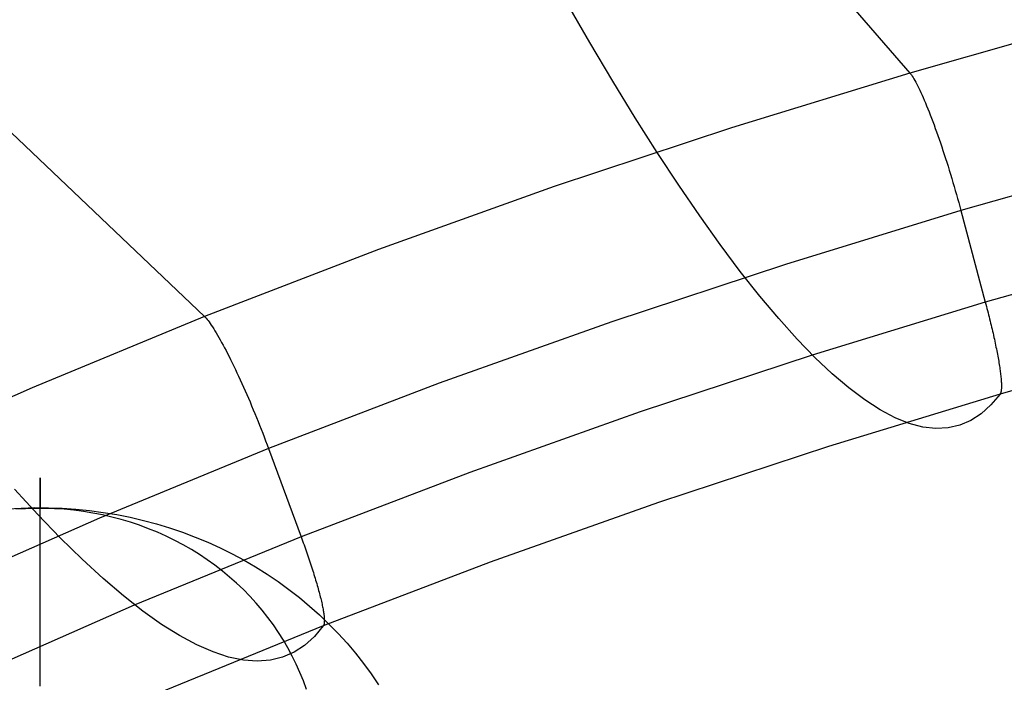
# Model space of a CAD drawing. Header units: millimetres. Extents: x 119 to 175.9, y -203.1 to -153.8.
# Tile 168 of 256: x 134.2 to 136.6, y -158.2 to -156.6. Entities that reach past the tile are written whole.
import ezdxf

# ---------------------------------------------------------------- set-up
doc = ezdxf.new("R2010")
doc.units = ezdxf.units.MM
doc.header["$MEASUREMENT"] = 0
doc.layers.add('Layer 01', color=5, linetype='Continuous', true_color=0x0000ff)
doc.layers.add('Livello 03', color=5, linetype='Continuous', true_color=0x0000ff)

msp = doc.modelspace()

# ---------------------------------------------------------------- linework, layer by layer
at = {"layer": 'Layer 01'}
for p, q in [((134.2257, -157.6981, 15.438), (134.2257, -157.698, 15.4716)), ((134.2257, -157.698, 15.4716), (134.2257, -157.6991, 15.5052)), ((134.2257, -157.6993, 15.4044), (134.2257, -157.6981, 15.438)), ((134.2257, -157.6991, 15.5052), (134.2257, -157.7013, 15.5387)), ((134.2257, -157.7017, 15.3709), (134.2257, -157.6993, 15.4044)), ((134.2257, -157.7013, 15.5387), (134.2257, -157.7046, 15.5721)), ((134.2257, -157.7052, 15.3375), (134.2257, -157.7017, 15.3709)), ((134.2257, -157.7046, 15.5721), (134.2257, -157.7091, 15.6054)), ((134.2257, -157.7098, 15.3043), (134.2257, -157.7052, 15.3375)), ((134.2257, -157.7091, 15.6054), (134.2257, -157.7147, 15.6385)), ((134.2257, -157.7156, 15.2712), (134.2257, -157.7098, 15.3043)), ((134.2257, -157.7147, 15.6385), (134.2257, -157.7215, 15.6714)), ((134.2257, -157.7225, 15.2383), (134.2257, -157.7156, 15.2712)), ((134.2257, -157.7215, 15.6714), (134.2257, -157.7294, 15.7041)), ((134.2257, -157.7306, 15.2057), (134.2257, -157.7225, 15.2383)), ((134.2257, -157.7294, 15.7041), (134.2257, -157.7384, 15.7364)), ((134.2257, -157.7397, 15.1734), (134.2257, -157.7306, 15.2057)), ((134.2257, -157.7384, 15.7364), (134.2257, -157.7484, 15.7685)), ((134.2257, -157.75, 15.1414), (134.2257, -157.7397, 15.1734)), ((134.2257, -157.7484, 15.7685), (134.2257, -157.7596, 15.8001)), ((134.2257, -157.7613, 15.1098), (134.2257, -157.75, 15.1414)), ((134.1445, -157.775, 15.8301), (134.1786, -157.7729, 15.831)), ((134.1895, -157.7745, 15.0782), (134.1654, -157.7761, 15.0776)), ((134.1786, -157.7729, 15.831), (134.2128, -157.7719, 15.8314)), ((134.2136, -157.7738, 15.0785), (134.1895, -157.7745, 15.0782)), ((134.2128, -157.7719, 15.8314), (134.247, -157.7721, 15.8313)), ((134.2378, -157.7738, 15.0785), (134.2136, -157.7738, 15.0785)), ((134.2257, -157.7596, 15.8001), (134.2257, -157.7719, 15.8314)), ((134.2257, -157.7737, 15.0786), (134.2257, -157.7613, 15.1098)), ((134.2257, -157.7871, 15.0478), (134.2257, -157.7737, 15.0786)), ((134.2619, -157.7745, 15.0782), (134.2378, -157.7738, 15.0785)), ((134.247, -157.7721, 15.8313), (134.2811, -157.7733, 15.8308)), ((134.286, -157.7761, 15.0776), (134.2619, -157.7745, 15.0782)), ((134.2811, -157.7733, 15.8308), (134.3152, -157.7756, 15.8299)), ((134.2257, -157.8016, 15.0175), (134.2257, -157.7871, 15.0478)), ((134.31, -157.7784, 15.0766), (134.286, -157.7761, 15.0776)), ((134.3339, -157.7815, 15.0753), (134.31, -157.7784, 15.0766)), ((134.3152, -157.7756, 15.8299), (134.3492, -157.7791, 15.8285)), ((134.3577, -157.7854, 15.0737), (134.3339, -157.7815, 15.0753)), ((134.3492, -157.7791, 15.8285), (134.3831, -157.7836, 15.8266)), ((134.3813, -157.79, 15.0719), (134.3577, -157.7854, 15.0737)), ((134.4048, -157.7954, 15.0696), (134.3813, -157.79, 15.0719)), ((134.3831, -157.7836, 15.8266), (134.4167, -157.7892, 15.8243)), ((134.428, -157.8015, 15.0671), (134.4048, -157.7954, 15.0696)), ((134.4167, -157.7892, 15.8243), (134.4501, -157.7959, 15.8215)), ((134.4501, -157.7959, 15.8215), (134.4833, -157.8036, 15.8184)), ((134.2257, -157.8172, 14.9877), (134.2257, -157.8016, 15.0175)), ((134.2257, -157.8337, 14.9585), (134.2257, -157.8172, 14.9877)), ((134.451, -157.8083, 15.0643), (134.428, -157.8015, 15.0671)), ((134.4737, -157.8159, 15.0612), (134.451, -157.8083, 15.0643)), ((134.4961, -157.8243, 15.0578), (134.4737, -157.8159, 15.0612)), ((134.4833, -157.8036, 15.8184), (134.5161, -157.8124, 15.8147)), ((134.5161, -157.8124, 15.8147), (134.5486, -157.8223, 15.8107)), ((134.5486, -157.8223, 15.8107), (134.5807, -157.8332, 15.8062)), ((134.2257, -157.8512, 14.9298), (134.2257, -157.8337, 14.9585)), ((134.5181, -157.8333, 15.054), (134.4961, -157.8243, 15.0578)), ((134.5399, -157.843, 15.05), (134.5181, -157.8333, 15.054)), ((134.5612, -157.8535, 15.0457), (134.5399, -157.843, 15.05)), ((134.5807, -157.8332, 15.8062), (134.6124, -157.8451, 15.8013)), ((134.6124, -157.8451, 15.8013), (134.6436, -157.858, 15.796)), ((134.2257, -157.8697, 14.9018), (134.2257, -157.8512, 14.9298)), ((134.2257, -157.8891, 14.8744), (134.2257, -157.8697, 14.9018)), ((134.5822, -157.8646, 15.0412), (134.5612, -157.8535, 15.0457)), ((134.6027, -157.8763, 15.0363), (134.5822, -157.8646, 15.0412)), ((134.6436, -157.858, 15.796), (134.6743, -157.8719, 15.7902)), ((134.6743, -157.8719, 15.7902), (134.7044, -157.8868, 15.7841)), ((134.2257, -157.9095, 14.8477), (134.2257, -157.8891, 14.8744)), ((134.6227, -157.8888, 15.0312), (134.6027, -157.8763, 15.0363)), ((134.6423, -157.9018, 15.0258), (134.6227, -157.8888, 15.0312)), ((134.7044, -157.8868, 15.7841), (134.734, -157.9027, 15.7776)), ((134.2257, -157.9308, 14.8217), (134.2257, -157.9095, 14.8477)), ((134.6614, -157.9155, 15.0202), (134.6423, -157.9018, 15.0258)), ((134.68, -157.9298, 15.0143), (134.6614, -157.9155, 15.0202)), ((134.734, -157.9027, 15.7776), (134.7629, -157.9195, 15.7707)), ((134.7629, -157.9195, 15.7707), (134.7913, -157.9372, 15.7634)), ((134.2257, -157.9529, 14.7964), (134.2257, -157.9308, 14.8217)), ((134.698, -157.9447, 15.0082), (134.68, -157.9298, 15.0143)), ((134.7154, -157.9601, 15.0019), (134.698, -157.9447, 15.0082)), ((134.7913, -157.9372, 15.7634), (134.8189, -157.9559, 15.7557)), ((134.2257, -157.9759, 14.7719), (134.2257, -157.9529, 14.7964)), ((134.7323, -157.9761, 14.9953), (134.7154, -157.9601, 15.0019)), ((134.8189, -157.9559, 15.7557), (134.8458, -157.9754, 15.7477)), ((134.2257, -157.9997, 14.7482), (134.2257, -157.9759, 14.7719)), ((134.7485, -157.9926, 14.9885), (134.7323, -157.9761, 14.9953)), ((134.7641, -158.0097, 14.9815), (134.7485, -157.9926, 14.9885)), ((134.8458, -157.9754, 15.7477), (134.872, -157.9957, 15.7393)), ((134.2257, -158.0243, 14.7253), (134.2257, -157.9997, 14.7482)), ((134.7791, -158.0272, 14.9743), (134.7641, -158.0097, 14.9815)), ((134.872, -157.9957, 15.7393), (134.8973, -158.0169, 15.7306)), ((134.8973, -158.0169, 15.7306), (134.9219, -158.0389, 15.7216)), ((134.2257, -158.0497, 14.7033), (134.2257, -158.0243, 14.7253)), ((134.7934, -158.0452, 14.9669), (134.7791, -158.0272, 14.9743)), ((134.9219, -158.0389, 15.7216), (134.9456, -158.0617, 15.7122)), ((134.2257, -158.0758, 14.6822), (134.2257, -158.0497, 14.7033)), ((134.807, -158.0636, 14.9593), (134.7934, -158.0452, 14.9669)), ((134.8199, -158.0825, 14.9515), (134.807, -158.0636, 14.9593)), ((134.9456, -158.0617, 15.7122), (134.9685, -158.0852, 15.7025)), ((134.2257, -158.1026, 14.662), (134.2257, -158.0758, 14.6822)), ((134.8321, -158.1018, 14.9436), (134.8199, -158.0825, 14.9515)), ((134.9685, -158.0852, 15.7025), (134.9905, -158.1094, 15.6925)), ((134.2257, -158.1301, 14.6427), (134.2257, -158.1026, 14.662)), ((134.8435, -158.1214, 14.9355), (134.8321, -158.1018, 14.9436)), ((134.9905, -158.1094, 15.6925), (135.0115, -158.1343, 15.6823)), ((134.2257, -158.1582, 14.6243), (134.2257, -158.1301, 14.6427)), ((134.8542, -158.1414, 14.9273), (134.8435, -158.1214, 14.9355)), ((134.8642, -158.1618, 14.9189), (134.8542, -158.1414, 14.9273)), ((135.0115, -158.1343, 15.6823), (135.0316, -158.1599, 15.6718)), ((134.2257, -158.1869, 14.6069), (134.2257, -158.1582, 14.6243)), ((134.8734, -158.1824, 14.9104), (134.8642, -158.1618, 14.9189)), ((135.0316, -158.1599, 15.6718), (135.0507, -158.1861, 15.661)), ((134.2257, -158.2162, 14.5905), (134.2257, -158.1869, 14.6069)), ((134.8818, -158.2033, 14.9018), (134.8734, -158.1824, 14.9104)), ((135.0507, -158.1861, 15.661), (135.0688, -158.213, 15.65)), ((134.8894, -158.2245, 14.8931), (134.8818, -158.2033, 14.9018))]:
    msp.add_line(p, q, dxfattribs=at)
at = {"layer": 'Livello 03'}
for p, q in [((134.9767, -155.0555, 65.6563), (136.3929, -156.6897, 57.6285)), ((133.0096, -155.7513, 65.3971), (134.6352, -157.2957, 57.4347)), ((135.5956, -156.6138, 64.2987), (135.5374, -156.5132, 64.5427)), ((136.8404, -156.5625, 57.6736), (136.3929, -156.6897, 57.6285)), ((135.6526, -156.7098, 64.052), (135.5956, -156.6138, 64.2987)), ((136.3929, -156.6897, 57.6285), (135.9482, -156.8262, 57.5821)), ((136.3929, -156.6897, 57.6285), (136.3947, -156.692, 57.6184)), ((136.3947, -156.692, 57.6184), (136.3966, -156.6945, 57.6084)), ((136.3966, -156.6945, 57.6084), (136.3986, -156.6975, 57.5984)), ((135.7085, -156.801, 63.8028), (135.6526, -156.7098, 64.052)), ((136.3986, -156.6975, 57.5984), (136.4007, -156.7007, 57.5887)), ((136.4007, -156.7007, 57.5887), (136.4029, -156.7043, 57.579)), ((136.4029, -156.7043, 57.579), (136.4052, -156.7082, 57.5695)), ((136.4052, -156.7082, 57.5695), (136.4075, -156.7125, 57.5601)), ((136.4075, -156.7125, 57.5601), (136.4099, -156.717, 57.551)), ((136.4099, -156.717, 57.551), (136.4124, -156.7219, 57.542)), ((136.4124, -156.7219, 57.542), (136.415, -156.7271, 57.5331)), ((136.415, -156.7271, 57.5331), (136.4176, -156.7326, 57.5245)), ((136.4176, -156.7326, 57.5245), (136.4203, -156.7383, 57.5161)), ((136.4203, -156.7383, 57.5161), (136.423, -156.7444, 57.508)), ((136.423, -156.7444, 57.508), (136.4258, -156.7507, 57.5)), ((136.4258, -156.7507, 57.5), (136.4287, -156.7573, 57.4923)), ((136.4287, -156.7573, 57.4923), (136.4316, -156.7642, 57.4849)), ((136.4316, -156.7642, 57.4849), (136.4345, -156.7713, 57.4777)), ((136.4345, -156.7713, 57.4777), (136.4375, -156.7786, 57.4708)), ((136.4375, -156.7786, 57.4708), (136.4405, -156.7863, 57.4642)), ((136.4405, -156.7863, 57.4642), (136.4436, -156.7941, 57.4578)), ((135.7633, -156.8874, 63.5512), (135.7085, -156.801, 63.8028)), ((136.4436, -156.7941, 57.4578), (136.4466, -156.8021, 57.4518)), ((136.4466, -156.8021, 57.4518), (136.4498, -156.8104, 57.446)), ((136.4498, -156.8104, 57.446), (136.4529, -156.8188, 57.4406)), ((135.9482, -156.8262, 57.5821), (135.5068, -156.9725, 57.5343)), ((136.4529, -156.8188, 57.4406), (136.456, -156.8275, 57.4354)), ((136.456, -156.8275, 57.4354), (136.4592, -156.8363, 57.4306)), ((136.4592, -156.8363, 57.4306), (136.4624, -156.8453, 57.4262)), ((136.4624, -156.8453, 57.4262), (136.4656, -156.8544, 57.422)), ((136.4656, -156.8544, 57.422), (136.4688, -156.8637, 57.4182)), ((136.4688, -156.8637, 57.4182), (136.472, -156.8731, 57.4147)), ((135.8169, -156.9689, 63.2974), (135.7633, -156.8874, 63.5512)), ((136.472, -156.8731, 57.4147), (136.4751, -156.8827, 57.4116)), ((136.4751, -156.8827, 57.4116), (136.4783, -156.8923, 57.4088)), ((136.4783, -156.8923, 57.4088), (136.4815, -156.9021, 57.4064)), ((136.4815, -156.9021, 57.4064), (136.4846, -156.9119, 57.4044)), ((136.4846, -156.9119, 57.4044), (136.4878, -156.9218, 57.4026)), ((136.9595, -156.9074, 57.452), (136.5198, -157.0323, 57.4079)), ((136.4878, -156.9218, 57.4026), (136.4909, -156.9318, 57.4013)), ((136.4909, -156.9318, 57.4013), (136.4939, -156.9418, 57.4003)), ((136.4939, -156.9418, 57.4003), (136.497, -156.9519, 57.3997)), ((136.497, -156.9519, 57.3997), (136.5, -156.9619, 57.3995)), ((136.5, -156.9619, 57.3995), (136.503, -156.972, 57.3996)), ((135.5068, -156.9725, 57.5343), (135.069, -157.1288, 57.4852)), ((135.8693, -157.0455, 63.0415), (135.8169, -156.9689, 63.2974)), ((136.503, -156.972, 57.3996), (136.5059, -156.9821, 57.4001)), ((136.5059, -156.9821, 57.4001), (136.5088, -156.9922, 57.4009)), ((136.5088, -156.9922, 57.4009), (136.5116, -157.0023, 57.4021)), ((136.5116, -157.0023, 57.4021), (136.5144, -157.0123, 57.4037)), ((136.5144, -157.0123, 57.4037), (136.5172, -157.0223, 57.4056)), ((136.5198, -157.0323, 57.4079), (136.0832, -157.166, 57.3626)), ((136.5172, -157.0223, 57.4056), (136.5198, -157.0323, 57.4079)), ((136.5198, -157.0323, 57.4079), (136.5807, -157.2604, 57.4647)), ((135.9204, -157.117, 62.7837), (135.8693, -157.0455, 63.0415)), ((135.069, -157.1288, 57.4852), (134.6352, -157.2957, 57.4347)), ((135.9703, -157.1835, 62.5241), (135.9204, -157.117, 62.7837)), ((137.0156, -157.1369, 57.5082), (136.5807, -157.2604, 57.4647)), ((136.0832, -157.166, 57.3626), (135.65, -157.3091, 57.316)), ((136.0188, -157.2449, 62.2628), (135.9703, -157.1835, 62.5241)), ((136.0659, -157.3011, 62.0001), (136.0188, -157.2449, 62.2628)), ((136.5807, -157.2604, 57.4647), (136.149, -157.3925, 57.42)), ((136.5807, -157.2604, 57.4647), (136.5821, -157.2656, 57.4661)), ((136.5821, -157.2656, 57.4661), (136.5835, -157.2708, 57.4675)), ((136.5835, -157.2708, 57.4675), (136.5848, -157.276, 57.4691)), ((136.5848, -157.276, 57.4691), (136.5862, -157.2812, 57.4707)), ((136.5862, -157.2812, 57.4707), (136.5875, -157.2864, 57.4725)), ((134.6352, -157.2957, 57.4347), (134.2059, -157.4734, 57.383)), ((134.6352, -157.2957, 57.4347), (134.6374, -157.2978, 57.4247)), ((134.6374, -157.2978, 57.4247), (134.6396, -157.3003, 57.4147)), ((134.6396, -157.3003, 57.4147), (134.6419, -157.3031, 57.4049)), ((134.6419, -157.3031, 57.4049), (134.6444, -157.3062, 57.3952)), ((134.6444, -157.3062, 57.3952), (134.647, -157.3096, 57.3856)), ((136.1117, -157.3521, 61.7361), (136.0659, -157.3011, 62.0001)), ((136.5875, -157.2864, 57.4725), (136.5889, -157.2916, 57.4744)), ((136.5889, -157.2916, 57.4744), (136.5902, -157.2968, 57.4764)), ((136.5902, -157.2968, 57.4764), (136.5915, -157.302, 57.4785)), ((136.5915, -157.302, 57.4785), (136.5927, -157.3072, 57.4807)), ((136.5927, -157.3072, 57.4807), (136.594, -157.3124, 57.483)), ((134.647, -157.3096, 57.3856), (134.6497, -157.3133, 57.3762)), ((134.6497, -157.3133, 57.3762), (134.6525, -157.3174, 57.367)), ((134.6525, -157.3174, 57.367), (134.6554, -157.3217, 57.3579)), ((134.6554, -157.3217, 57.3579), (134.6584, -157.3264, 57.349)), ((134.6584, -157.3264, 57.349), (134.6615, -157.3313, 57.3403)), ((134.6615, -157.3313, 57.3403), (134.6647, -157.3366, 57.3318)), ((135.65, -157.3091, 57.316), (135.2205, -157.4619, 57.2681)), ((136.594, -157.3124, 57.483), (136.5952, -157.3175, 57.4855)), ((136.5952, -157.3175, 57.4855), (136.5964, -157.3226, 57.488)), ((136.5964, -157.3226, 57.488), (136.5976, -157.3277, 57.4907)), ((136.5976, -157.3277, 57.4907), (136.5988, -157.3328, 57.4935)), ((136.5988, -157.3328, 57.4935), (136.6, -157.3378, 57.4964)), ((134.6647, -157.3366, 57.3318), (134.6679, -157.3421, 57.3235)), ((134.6679, -157.3421, 57.3235), (134.6713, -157.3479, 57.3155)), ((134.6713, -157.3479, 57.3155), (134.6747, -157.354, 57.3076)), ((134.6747, -157.354, 57.3076), (134.6782, -157.3603, 57.3)), ((136.156, -157.3979, 61.471), (136.1117, -157.3521, 61.7361)), ((136.6, -157.3378, 57.4964), (136.6011, -157.3428, 57.4994)), ((136.6011, -157.3428, 57.4994), (136.6022, -157.3478, 57.5025)), ((136.6022, -157.3478, 57.5025), (136.6033, -157.3527, 57.5057)), ((136.6033, -157.3527, 57.5057), (136.6043, -157.3576, 57.509)), ((136.6043, -157.3576, 57.509), (136.6054, -157.3624, 57.5124)), ((134.6782, -157.3603, 57.3), (134.6818, -157.3669, 57.2927)), ((134.6818, -157.3669, 57.2927), (134.6854, -157.3737, 57.2857)), ((134.6854, -157.3737, 57.2857), (134.6891, -157.3808, 57.2789)), ((134.6891, -157.3808, 57.2789), (134.6929, -157.3881, 57.2723)), ((136.6054, -157.3624, 57.5124), (136.6064, -157.3672, 57.516)), ((136.6064, -157.3672, 57.516), (136.6073, -157.3719, 57.5196)), ((136.6073, -157.3719, 57.5196), (136.6083, -157.3765, 57.5233)), ((136.6083, -157.3765, 57.5233), (136.6092, -157.3811, 57.5272)), ((136.6092, -157.3811, 57.5272), (136.6101, -157.3857, 57.5311)), ((137.0481, -157.3671, 57.7747), (136.6174, -157.4893, 57.7317)), ((134.6929, -157.3881, 57.2723), (134.6967, -157.3956, 57.2661)), ((134.6967, -157.3956, 57.2661), (134.7006, -157.4033, 57.2602)), ((134.7006, -157.4033, 57.2602), (134.7045, -157.4112, 57.2546)), ((136.149, -157.3925, 57.42), (135.7208, -157.5336, 57.3739)), ((136.199, -157.4385, 61.2048), (136.156, -157.3979, 61.471)), ((136.6101, -157.3857, 57.5311), (136.6109, -157.3901, 57.5351)), ((136.6109, -157.3901, 57.5351), (136.6118, -157.3945, 57.5393)), ((136.6118, -157.3945, 57.5393), (136.6125, -157.3988, 57.5435)), ((136.6125, -157.3988, 57.5435), (136.6133, -157.4031, 57.5478)), ((136.6133, -157.4031, 57.5478), (136.614, -157.4072, 57.5522)), ((134.7045, -157.4112, 57.2546), (134.7084, -157.4193, 57.2492)), ((134.7084, -157.4193, 57.2492), (134.7124, -157.4277, 57.2442)), ((134.7124, -157.4277, 57.2442), (134.7164, -157.4361, 57.2395)), ((136.614, -157.4072, 57.5522), (136.6147, -157.4113, 57.5567)), ((136.6147, -157.4113, 57.5567), (136.6154, -157.4153, 57.5613)), ((136.6154, -157.4153, 57.5613), (136.616, -157.4192, 57.5659)), ((136.616, -157.4192, 57.5659), (136.6166, -157.423, 57.5706)), ((136.6166, -157.423, 57.5706), (136.6171, -157.4267, 57.5754)), ((136.6171, -157.4267, 57.5754), (136.6176, -157.4304, 57.5803)), ((136.6176, -157.4304, 57.5803), (136.6181, -157.4339, 57.5852)), ((134.7164, -157.4361, 57.2395), (134.7204, -157.4448, 57.2352)), ((134.7204, -157.4448, 57.2352), (134.7245, -157.4535, 57.2311)), ((134.7245, -157.4535, 57.2311), (134.7285, -157.4625, 57.2275)), ((136.2404, -157.4738, 60.9379), (136.199, -157.4385, 61.2048)), ((136.6181, -157.4339, 57.5852), (136.6185, -157.4373, 57.5902)), ((136.6185, -157.4373, 57.5902), (136.6189, -157.4407, 57.5953)), ((136.6189, -157.4407, 57.5953), (136.6193, -157.4439, 57.6004)), ((136.6193, -157.4439, 57.6004), (136.6196, -157.447, 57.6056)), ((136.6196, -157.447, 57.6056), (136.6199, -157.4501, 57.6108)), ((136.6199, -157.4501, 57.6108), (136.6201, -157.453, 57.6161)), ((136.6201, -157.453, 57.6161), (136.6204, -157.4558, 57.6214)), ((136.6204, -157.4558, 57.6214), (136.6205, -157.4585, 57.6268)), ((134.2059, -157.4734, 57.383), (133.7815, -157.6622, 57.3302)), ((134.7285, -157.4625, 57.2275), (134.7326, -157.4715, 57.2241)), ((134.7326, -157.4715, 57.2241), (134.7367, -157.4807, 57.2211)), ((135.2205, -157.4619, 57.2681), (134.795, -157.6247, 57.219)), ((136.2804, -157.5038, 60.6703), (136.2404, -157.4738, 60.9379)), ((136.6204, -157.4796, 57.6818), (136.6202, -157.4811, 57.6874)), ((136.6205, -157.478, 57.6762), (136.6204, -157.4796, 57.6818)), ((136.6205, -157.4585, 57.6268), (136.6207, -157.4611, 57.6321)), ((136.6207, -157.4762, 57.6706), (136.6205, -157.478, 57.6762)), ((136.6207, -157.4611, 57.6321), (136.6208, -157.4636, 57.6376)), ((136.6208, -157.4744, 57.6651), (136.6207, -157.4762, 57.6706)), ((136.6208, -157.4636, 57.6376), (136.6209, -157.466, 57.643)), ((136.6209, -157.4725, 57.6595), (136.6208, -157.4744, 57.6651)), ((136.6209, -157.466, 57.643), (136.6209, -157.4683, 57.6485)), ((136.6209, -157.4683, 57.6485), (136.6209, -157.4704, 57.654)), ((136.6209, -157.4704, 57.654), (136.6209, -157.4725, 57.6595)), ((134.7367, -157.4807, 57.2211), (134.7407, -157.49, 57.2184)), ((134.7407, -157.49, 57.2184), (134.7448, -157.4994, 57.2161)), ((134.7448, -157.4994, 57.2161), (134.7489, -157.5088, 57.2142)), ((136.6174, -157.4893, 57.7317), (136.1902, -157.6198, 57.6872)), ((136.3188, -157.5285, 60.4023), (136.2804, -157.5038, 60.6703)), ((136.6174, -157.4893, 57.7317), (136.5947, -157.5161, 57.9955)), ((136.6179, -157.4886, 57.7262), (136.6174, -157.4893, 57.7317)), ((136.6183, -157.4878, 57.7207), (136.6179, -157.4886, 57.7262)), ((136.6187, -157.487, 57.7151), (136.6183, -157.4878, 57.7207)), ((136.619, -157.486, 57.7096), (136.6187, -157.487, 57.7151)), ((136.6194, -157.4849, 57.7041), (136.619, -157.486, 57.7096)), ((136.6197, -157.4838, 57.6985), (136.6194, -157.4849, 57.7041)), ((136.6199, -157.4825, 57.6929), (136.6197, -157.4838, 57.6985)), ((136.6202, -157.4811, 57.6874), (136.6199, -157.4825, 57.6929)), ((134.7489, -157.5088, 57.2142), (134.7529, -157.5184, 57.2126)), ((134.7529, -157.5184, 57.2126), (134.7569, -157.528, 57.2114)), ((134.7569, -157.528, 57.2114), (134.7609, -157.5376, 57.2105)), ((136.3558, -157.548, 60.1339), (136.3188, -157.5285, 60.4023)), ((136.5947, -157.5161, 57.9955), (136.5704, -157.538, 58.2605)), ((134.7609, -157.5376, 57.2105), (134.7649, -157.5473, 57.21)), ((134.7649, -157.5473, 57.21), (134.7688, -157.557, 57.2099)), ((135.7208, -157.5336, 57.3739), (135.2964, -157.6842, 57.3265)), ((136.3912, -157.5622, 59.8654), (136.3558, -157.548, 60.1339)), ((136.5704, -157.538, 58.2605), (136.5445, -157.5549, 58.5265)), ((134.7688, -157.557, 57.2099), (134.7727, -157.5667, 57.2101)), ((134.7727, -157.5667, 57.2101), (134.7766, -157.5765, 57.2107)), ((134.7766, -157.5765, 57.2107), (134.7804, -157.5862, 57.2116)), ((136.425, -157.5711, 59.5969), (136.3912, -157.5622, 59.8654)), ((136.4572, -157.5748, 59.3286), (136.425, -157.5711, 59.5969)), ((136.4879, -157.5733, 59.0607), (136.4572, -157.5748, 59.3286)), ((136.517, -157.5667, 58.7932), (136.4879, -157.5733, 59.0607)), ((136.5445, -157.5549, 58.5265), (136.517, -157.5667, 58.7932)), ((134.7804, -157.5862, 57.2116), (134.7841, -157.5959, 57.2129)), ((134.7841, -157.5959, 57.2129), (134.7878, -157.6055, 57.2146)), ((134.795, -157.6247, 57.219), (134.3739, -157.7979, 57.1687)), ((134.7878, -157.6055, 57.2146), (134.7914, -157.6152, 57.2166)), ((134.7914, -157.6152, 57.2166), (134.795, -157.6247, 57.219)), ((134.795, -157.6247, 57.219), (134.8761, -157.8446, 57.2778)), ((136.1902, -157.6198, 57.6872), (135.7666, -157.7592, 57.6414)), ((135.2964, -157.6842, 57.3265), (134.8761, -157.8446, 57.2778)), ((134.2201, -157.7889, 62.3059), (134.1622, -157.7259, 62.5632)), ((135.7666, -157.7592, 57.6414), (135.3469, -157.9078, 57.5941)), ((134.3739, -157.7979, 57.1687), (133.9577, -157.9818, 57.1174)), ((134.2761, -157.8471, 62.0468), (134.2201, -157.7889, 62.3059)), ((134.3304, -157.9003, 61.7863), (134.2761, -157.8471, 62.0468)), ((134.8761, -157.8446, 57.2778), (134.4603, -158.0151, 57.228)), ((134.8761, -157.8446, 57.2778), (134.878, -157.8496, 57.2792)), ((134.878, -157.8496, 57.2792), (134.8798, -157.8546, 57.2807)), ((134.8798, -157.8546, 57.2807), (134.8816, -157.8596, 57.2823)), ((134.8816, -157.8596, 57.2823), (134.8834, -157.8647, 57.284)), ((134.8834, -157.8647, 57.284), (134.8852, -157.8697, 57.2858)), ((134.8852, -157.8697, 57.2858), (134.887, -157.8747, 57.2878)), ((134.887, -157.8747, 57.2878), (134.8888, -157.8797, 57.2898)), ((134.8888, -157.8797, 57.2898), (134.8905, -157.8847, 57.292)), ((134.8905, -157.8847, 57.292), (134.8922, -157.8897, 57.2942)), ((134.8922, -157.8897, 57.2942), (134.8939, -157.8947, 57.2966)), ((134.8939, -157.8947, 57.2966), (134.8956, -157.8997, 57.2991)), ((134.3828, -157.9484, 61.5244), (134.3304, -157.9003, 61.7863)), ((134.8956, -157.8997, 57.2991), (134.8973, -157.9046, 57.3017)), ((134.8973, -157.9046, 57.3017), (134.8989, -157.9095, 57.3044)), ((134.8989, -157.9095, 57.3044), (134.9005, -157.9144, 57.3072)), ((134.9005, -157.9144, 57.3072), (134.9021, -157.9193, 57.3101)), ((134.9021, -157.9193, 57.3101), (134.9037, -157.9241, 57.3131)), ((135.3469, -157.9078, 57.5941), (134.9315, -158.0659, 57.5455)), ((134.9037, -157.9241, 57.3131), (134.9052, -157.9289, 57.3163)), ((134.9052, -157.9289, 57.3163), (134.9067, -157.9336, 57.3195)), ((134.9067, -157.9336, 57.3195), (134.9082, -157.9383, 57.3228)), ((134.9082, -157.9383, 57.3228), (134.9096, -157.943, 57.3263)), ((134.9096, -157.943, 57.3263), (134.911, -157.9476, 57.3299)), ((134.4333, -157.9916, 61.2613), (134.3828, -157.9484, 61.5244)), ((134.911, -157.9476, 57.3299), (134.9124, -157.9521, 57.3335)), ((134.9124, -157.9521, 57.3335), (134.9138, -157.9566, 57.3373)), ((134.9138, -157.9566, 57.3373), (134.9151, -157.9611, 57.3412)), ((134.9151, -157.9611, 57.3412), (134.9163, -157.9654, 57.3451)), ((134.9163, -157.9654, 57.3451), (134.9175, -157.9698, 57.3492)), ((134.9175, -157.9698, 57.3492), (134.9187, -157.974, 57.3533)), ((134.4819, -158.0296, 60.9972), (134.4333, -157.9916, 61.2613)), ((134.9187, -157.974, 57.3533), (134.9199, -157.9782, 57.3576)), ((134.9199, -157.9782, 57.3576), (134.921, -157.9823, 57.3619)), ((134.921, -157.9823, 57.3619), (134.922, -157.9863, 57.3663)), ((134.922, -157.9863, 57.3663), (134.9231, -157.9902, 57.3708)), ((134.9231, -157.9902, 57.3708), (134.924, -157.9941, 57.3754)), ((134.924, -157.9941, 57.3754), (134.925, -157.9979, 57.3801)), ((134.4603, -158.0151, 57.228), (134.0494, -158.1959, 57.1772)), ((134.925, -157.9979, 57.3801), (134.9259, -158.0016, 57.3848)), ((134.9259, -158.0016, 57.3848), (134.9267, -158.0052, 57.3896)), ((134.9267, -158.0052, 57.3896), (134.9275, -158.0087, 57.3945)), ((134.9275, -158.0087, 57.3945), (134.9283, -158.0121, 57.3994)), ((134.9283, -158.0121, 57.3994), (134.929, -158.0154, 57.4044)), ((134.929, -158.0154, 57.4044), (134.9296, -158.0186, 57.4095)), ((134.9296, -158.0186, 57.4095), (134.9303, -158.0218, 57.4146)), ((134.5286, -158.0627, 60.7323), (134.4819, -158.0296, 60.9972)), ((134.9303, -158.0218, 57.4146), (134.9308, -158.0248, 57.4198)), ((134.9308, -158.0248, 57.4198), (134.9314, -158.0278, 57.425)), ((134.9314, -158.0278, 57.425), (134.9318, -158.0306, 57.4303)), ((134.9318, -158.0306, 57.4303), (134.9323, -158.0333, 57.4356)), ((134.9323, -158.0333, 57.4356), (134.9326, -158.0359, 57.4409)), ((134.9326, -158.0359, 57.4409), (134.933, -158.0385, 57.4463)), ((134.933, -158.0385, 57.4463), (134.9333, -158.0409, 57.4517)), ((134.9333, -158.0409, 57.4517), (134.9335, -158.0432, 57.4572)), ((134.9335, -158.0432, 57.4572), (134.9337, -158.0454, 57.4627)), ((134.9315, -158.0659, 57.5455), (134.5208, -158.2339, 57.4957)), ((134.5733, -158.0906, 60.4666), (134.5286, -158.0627, 60.7323)), ((134.9315, -158.0659, 57.5455), (134.9093, -158.0928, 57.8081)), ((134.932, -158.0653, 57.5401), (134.9315, -158.0659, 57.5455)), ((134.9324, -158.0645, 57.5346), (134.932, -158.0653, 57.5401)), ((134.9327, -158.0637, 57.5291), (134.9324, -158.0645, 57.5346)), ((134.933, -158.0627, 57.5236), (134.9327, -158.0637, 57.5291)), ((134.9333, -158.0617, 57.5181), (134.933, -158.0627, 57.5236)), ((134.9335, -158.0605, 57.5125), (134.9333, -158.0617, 57.5181)), ((134.9337, -158.0592, 57.507), (134.9335, -158.0605, 57.5125)), ((134.9337, -158.0454, 57.4627), (134.9339, -158.0475, 57.4682)), ((134.9339, -158.0579, 57.5014), (134.9337, -158.0592, 57.507)), ((134.9339, -158.0475, 57.4682), (134.934, -158.0495, 57.4737)), ((134.934, -158.0564, 57.4959), (134.9339, -158.0579, 57.5014)), ((134.934, -158.0495, 57.4737), (134.934, -158.0514, 57.4792)), ((134.934, -158.0514, 57.4792), (134.9341, -158.0532, 57.4848)), ((134.9341, -158.0532, 57.4848), (134.934, -158.0548, 57.4903)), ((134.934, -158.0548, 57.4903), (134.934, -158.0564, 57.4959)), ((134.6161, -158.1134, 60.2005), (134.5733, -158.0906, 60.4666)), ((134.9093, -158.0928, 57.8081), (134.8849, -158.1148, 58.0717)), ((134.6568, -158.1312, 59.9339), (134.6161, -158.1134, 60.2005)), ((134.8849, -158.1148, 58.0717), (134.8585, -158.132, 58.3362)), ((134.6956, -158.1439, 59.6672), (134.6568, -158.1312, 59.9339)), ((134.8585, -158.132, 58.3362), (134.83, -158.1443, 58.6015)), ((134.7323, -158.1515, 59.4004), (134.6956, -158.1439, 59.6672)), ((134.7669, -158.1541, 59.1338), (134.7323, -158.1515, 59.4004)), ((134.7995, -158.1517, 58.8674), (134.7669, -158.1541, 59.1338)), ((134.83, -158.1443, 58.6015), (134.7995, -158.1517, 58.8674))]:
    msp.add_line(p, q, dxfattribs=at)

doc.saveas('drawing.dxf')
